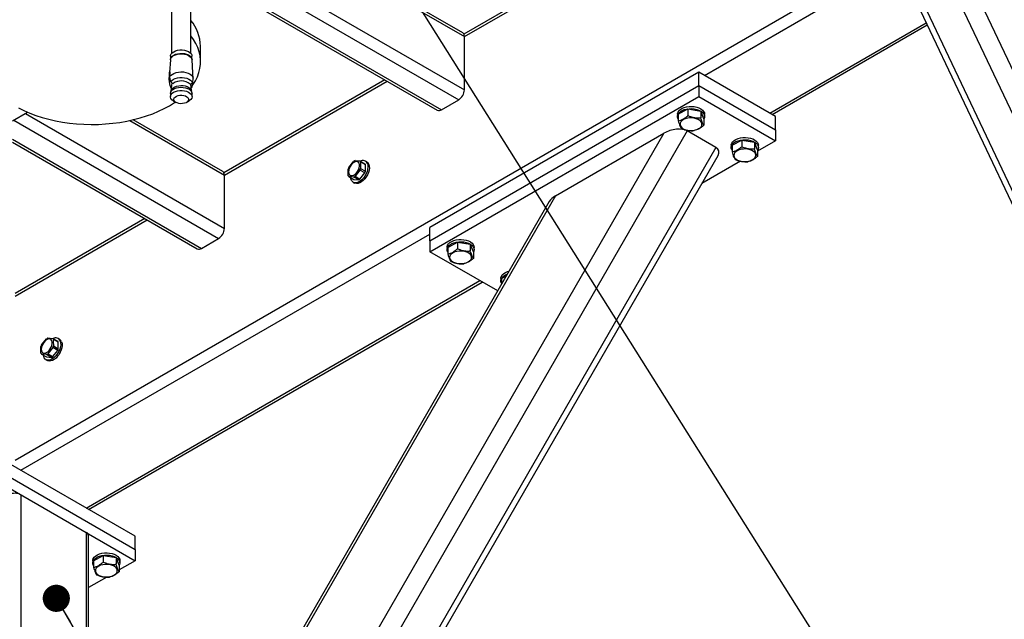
# Model space of a CAD drawing. Header units: millimetres. Extents: x 5 to 589, y 5 to 415.
# Tile 62 of 76: x 470 to 506, y 300 to 322. Entities that reach past the tile are written whole.
import ezdxf

# ---------------------------------------------------------------- set-up
doc = ezdxf.new("R2010")
doc.units = ezdxf.units.MM
doc.layers.add('NOTES', color=6, linetype='Continuous')
doc.layers.add('TRAIT-FORT', color=4, linetype='Continuous', lineweight=25)
doc.dimstyles.new('SLDDIMSTYLE2', dxfattribs={"dimtxt": 0.18, "dimasz": 1, "dimexe": 0, "dimexo": 0.0625, "dimgap": 0, "dimtad": 0, "dimtih": 1, "dimtoh": 1, "dimdec": 0, "dimrnd": 1e-09, "dimzin": 0, "dimdsep": 46, "dimtxsty": 'Standard', "dimblk1": 'DOT', "dimblk2": 'DOT', "dimsah": 1, "dimcen": 0.09, "dimadec": 0, "dimazin": 0, "dimtfac": 1, "dimtdec": 0, "dimtofl": 0, "dimtmove": 0, "dimatfit": 3, "dimldrblk": 'DOT', "dimfxl": 1, "dimfrac": 2, "dimtolj": 1, "dimtzin": 0, "dimarcsym": 0})

# ---------------------------------------------------------------- blocks, each defined once
blk = doc.blocks.new('_Dot')
at = {"color": 0, "linetype": 'ByBlock', "lineweight": -2}
blk.add_line((-0.5, 0), (-1, 0), dxfattribs=at)
at = {"color": 0, "linetype": 'ByBlock', "const_width": 0.5}
blk.add_lwpolyline([(-0.25, 0, 1), (0.25, 0, 1)], format="xyb", close=True, dxfattribs=at)

msp = doc.modelspace()

# ---------------------------------------------------------------- linework, layer by layer
at = {"layer": 'TRAIT-FORT', "color": 4, "linetype": 'Continuous', "lineweight": 25}
for p, q in [((495.73254, 340.60468), (513.12988, 303.90134)), ((496.52881, 340.55322), (513.48344, 304.78384)), ((494.67185, 339.99236), (512.0692, 303.28902)), ((494.56962, 339.71924), (511.78152, 303.4071)), ((476.21841, 326.92981), (486.083, 321.2351)), ((486.02089, 321.37249), (476.28463, 326.99312)), ((491.98808, 324.74549), (486.06398, 321.32558)), ((486.083, 321.2351), (492.07594, 324.69476)), ((469.53669, 305.64073), (501.87411, 324.30872)), ((494.92183, 319.80535), (502.05645, 323.92408)), ((478.65841, 323.56153), (486.083, 319.27541)), ((478.65841, 323.07163), (485.87085, 318.90797)), ((477.60353, 322.84443), (485.08449, 318.52576)), ((477.69139, 322.89512), (485.23447, 318.5406)), ((475.2932, 322.24906), (475.2932, 320.60828)), ((476.01327, 320.60828), (476.01327, 322.24906)), ((497.32603, 318.41744), (503.08956, 321.74466)), ((497.41389, 318.36675), (503.12725, 321.665)), ((486.083, 319.27541), (486.083, 321.2351)), ((476.36515, 320.31012), (476.36515, 320.8817)), ((475.25551, 320.37955), (475.22557, 319.91349)), ((475.2607, 320.518), (475.2607, 320.409)), ((476.04571, 320.40904), (476.04571, 320.51804)), ((476.08179, 319.8992), (476.0509, 320.37951)), ((475.21356, 319.65262), (475.22368, 319.83042)), ((475.2313, 319.83007), (475.22368, 319.83042)), ((475.23561, 319.91455), (475.22725, 319.74944)), ((476.09278, 319.7086), (476.0828, 319.87457)), ((494.70968, 319.92783), (484.81023, 314.21299)), ((494.70968, 319.4379), (494.70968, 319.92783)), ((497.53811, 318.29501), (494.70968, 319.92783)), ((475.21808, 319.57826), (475.21356, 319.65262)), ((475.24094, 319.42421), (475.21808, 319.57826)), ((475.26636, 319.57592), (475.21808, 319.57826)), ((475.22725, 319.74944), (475.23251, 319.68033)), ((475.23251, 319.68033), (475.26299, 319.57989)), ((475.30264, 319.53733), (475.2756, 319.23707)), ((475.33016, 319.51996), (475.3603, 319.5127)), ((475.97713, 319.48362), (476.00478, 319.48812)), ((476.03081, 319.23704), (476.00808, 319.49006)), ((476.07383, 319.53785), (476.04349, 319.38633)), ((476.07383, 319.53785), (476.0625, 319.53839)), ((476.06547, 319.54205), (476.08833, 319.63996)), ((476.08833, 319.63996), (476.09278, 319.7086)), ((483.14924, 319.64294), (477.22515, 316.22303)), ((477.24416, 316.13255), (483.23711, 319.59221)), ((475.25571, 319.14131), (475.25571, 319.02373)), ((475.2781, 319.24706), (475.25982, 319.17429)), ((475.26164, 319.37336), (475.28471, 319.33793)), ((476.04349, 319.38633), (476.02123, 319.34364)), ((476.04659, 319.17433), (476.02825, 319.24706)), ((476.05077, 319.02373), (476.05077, 319.14131)), ((484.81023, 313.72307), (494.70968, 319.4379)), ((494.70968, 319.4379), (494.70968, 319.02964)), ((494.70968, 319.4379), (497.53811, 317.80508)), ((475.3721, 318.86147), (475.46051, 318.81044)), ((475.84597, 318.81044), (475.93431, 318.86151)), ((484.81023, 313.31481), (494.70968, 319.02964)), ((485.23447, 318.5406), (485.87085, 318.90797)), ((494.70968, 319.02964), (497.53811, 317.39682)), ((469.43715, 318.13004), (469.99288, 318.45086)), ((469.91324, 318.40491), (477.24416, 314.17286)), ((493.9269, 318.37648), (493.9269, 318.29481)), ((493.95684, 318.37617), (494.31384, 318.57051)), ((493.95684, 318.37617), (493.95684, 318.13141)), ((494.31384, 318.57051), (494.31384, 318.32574)), ((494.31384, 318.57051), (494.78393, 318.48919)), ((494.78393, 318.48919), (494.78393, 318.24442)), ((494.89702, 318.21353), (494.78393, 318.48919)), ((494.92689, 318.29485), (494.92689, 318.37652)), ((469.48894, 318.15995), (477.03201, 313.80542)), ((473.75751, 318.14536), (477.24416, 316.13255)), ((477.18206, 316.26994), (473.88395, 318.1739)), ((494.89702, 318.21353), (494.89702, 317.96876)), ((497.53811, 317.80508), (497.53811, 318.29501)), ((493.43193, 317.67964), (470.84492, 278.55777)), ((494.28552, 317.7642), (471.19849, 277.77627)), ((489.43195, 315.37051), (493.43193, 317.67964)), ((495.34614, 317.15192), (494.28552, 317.7642)), ((497.53811, 317.80508), (497.53811, 317.39682)), ((469.43708, 317.45513), (476.39563, 313.43805)), ((469.43708, 317.35371), (476.24566, 313.42321)), ((495.93673, 317.23321), (496.29373, 317.42754)), ((496.29373, 317.42754), (496.29373, 317.18277)), ((496.29373, 317.42754), (496.76382, 317.34622)), ((496.76382, 317.34622), (496.76382, 317.10145)), ((496.87691, 317.07056), (496.76382, 317.34622)), ((497.53811, 317.39682), (496.87684, 317.01508)), ((495.34614, 317.15192), (472.2591, 277.16399)), ((495.90679, 317.23351), (495.90679, 317.15185)), ((495.93673, 317.23321), (495.93673, 316.98844)), ((496.87691, 317.07056), (496.87691, 316.82579)), ((496.90678, 317.15188), (496.90678, 317.23355)), ((472.54779, 277.24134), (495.42348, 316.86326)), ((481.82462, 316.41925), (482.00703, 316.64617)), ((482.05444, 316.67354), (482.23678, 316.65718)), ((482.23678, 316.65718), (482.41771, 316.55274)), ((482.44144, 316.51904), (482.26052, 316.62348)), ((482.48959, 316.62388), (482.43659, 316.65447)), ((496.24437, 316.64996), (494.82837, 315.83252)), ((482.23678, 316.31916), (482.05444, 316.09228)), ((482.23536, 315.98784), (482.41771, 316.21472)), ((482.41771, 316.21472), (482.23678, 316.31916)), ((482.26052, 316.38027), (482.44144, 316.27582)), ((482.44144, 316.27582), (482.44144, 316.51904)), ((477.24416, 314.17286), (477.24416, 316.13255)), ((482.00703, 316.06492), (481.82462, 316.08123)), ((481.82462, 316.08123), (482.00554, 315.97678)), ((481.98666, 315.87504), (482.03967, 315.84445)), ((482.00554, 315.97678), (482.18796, 315.96047)), ((482.18796, 315.96047), (482.00703, 316.06492)), ((482.05444, 316.09228), (482.23536, 315.98784)), ((489.43195, 315.37051), (470.84492, 283.17681)), ((489.20814, 315.1664), (470.9098, 283.47273)), ((469.53669, 311.68312), (474.39827, 314.48965)), ((474.31041, 314.54039), (469.53675, 311.78462)), ((484.81023, 313.72307), (484.81023, 314.21299)), ((469.74884, 305.27329), (484.81023, 313.96805)), ((476.39563, 313.43805), (477.03201, 313.80542)), ((484.81023, 313.72307), (484.81023, 313.31481)), ((485.47157, 313.47773), (485.82857, 313.67207)), ((485.82857, 313.67207), (485.82857, 313.4273)), ((485.82857, 313.67207), (486.29866, 313.59074)), ((487.30694, 311.87348), (484.81023, 313.31481)), ((485.44163, 313.47804), (485.44163, 313.39637)), ((485.47157, 313.47773), (485.47157, 313.23296)), ((486.29866, 313.59074), (486.29866, 313.34597)), ((486.41174, 313.31508), (486.29866, 313.59074)), ((486.41174, 313.31508), (486.41174, 313.07031)), ((486.44162, 313.39641), (486.44162, 313.47807)), ((472.15303, 303.88538), (486.64864, 312.25352)), ((472.2409, 303.83469), (486.73644, 312.20279)), ((487.42152, 312.33507), (487.42152, 312.2534)), ((487.45146, 312.33476), (487.62908, 312.43146)), ((487.45146, 312.33476), (487.45146, 312.12371)), ((470.51092, 309.88799), (470.69326, 310.11487)), ((470.74067, 310.14224), (470.92308, 310.12593)), ((470.92308, 310.12593), (471.10401, 310.02148)), ((471.12775, 309.98778), (470.94682, 310.09223)), ((471.1759, 310.09262), (471.12289, 310.12322)), ((470.92308, 309.78791), (470.74067, 309.56099)), ((470.9216, 309.45654), (471.10401, 309.68346)), ((471.10401, 309.68346), (470.92308, 309.78791)), ((470.94682, 309.84901), (471.12775, 309.74457)), ((471.12775, 309.74457), (471.12775, 309.98778)), ((470.69326, 309.53362), (470.51092, 309.54997)), ((470.51092, 309.54997), (470.69185, 309.44552)), ((470.67297, 309.34378), (470.72597, 309.31319)), ((470.69185, 309.44552), (470.87419, 309.42917)), ((470.87419, 309.42917), (470.69326, 309.53362)), ((470.74067, 309.56099), (470.9216, 309.45654)), ((473.9561, 302.84449), (467.94569, 306.31422)), ((467.94569, 305.8243), (473.9561, 302.35456)), ((467.94569, 305.41604), (473.9561, 301.9463)), ((469.74884, 304.3751), (472.15303, 302.98719)), ((469.74884, 304.3751), (469.74884, 287.88093)), ((472.15303, 302.98719), (472.15303, 287.14615)), ((472.2409, 287.09545), (472.2409, 302.86476)), ((473.9561, 302.35456), (473.9561, 302.84449)), ((472.4254, 301.94596), (472.78247, 302.14033)), ((472.78247, 302.14033), (472.78247, 301.89556)), ((472.78247, 302.14033), (473.25255, 302.05901)), ((473.25255, 302.05901), (473.25255, 301.81424)), ((473.36558, 301.78331), (473.25255, 302.05901)), ((473.9561, 302.35456), (473.9561, 301.9463)), ((472.39552, 301.9463), (472.39552, 301.86463)), ((472.4254, 301.94596), (472.4254, 301.70119)), ((473.9561, 301.9463), (473.36558, 301.60539)), ((473.36558, 301.78331), (473.36558, 301.53854)), ((473.39545, 301.86463), (473.39545, 301.9463)), ((472.91113, 301.34305), (472.2409, 300.95613))]:
    msp.add_line(p, q, dxfattribs=at)
at = {"layer": 'TRAIT-FORT', "color": 4, "linetype": 'Continuous', "lineweight": 25, "flags": 128}
for points in [[(476.05879, 319.42382), (476.08685, 319.46384), (476.17647, 319.60924), (476.24903, 319.75771), (476.30426, 319.90872), (476.34195, 320.06152), (476.36178, 320.21537), (476.36387, 320.36972), (476.34802, 320.52377), (476.31437, 320.67688), (476.26312, 320.82831), (476.19447, 320.97749), (476.10869, 321.12363), (476.01321, 321.25723)], [(486.083, 321.2351), (486.07895, 321.28056), (486.06688, 321.31956), (486.04726, 321.35057), (486.02089, 321.37247), (486.02089, 321.37249)], [(475.25551, 320.37955), (475.25888, 320.40213), (475.27965, 320.45032), (475.31789, 320.49482), (475.3719, 320.53355), (475.439, 320.56466), (475.51608, 320.58673), (475.59963, 320.59868), (475.68568, 320.6)], [(475.2607, 320.518), (475.26434, 320.54868), (475.28477, 320.59621), (475.32261, 320.64009), (475.37581, 320.67828), (475.4419, 320.70895), (475.51803, 320.73071), (475.60037, 320.74251), (475.6852, 320.74383)], [(475.2607, 320.39142), (475.26434, 320.4221), (475.28477, 320.46963), (475.32261, 320.51351), (475.37581, 320.5517), (475.4419, 320.58237), (475.51803, 320.60413), (475.60037, 320.61593), (475.6852, 320.61725)], [(475.6852, 320.74383), (475.76855, 320.73457), (475.84644, 320.71522), (475.91543, 320.68661), (475.97207, 320.65017), (476.01381, 320.60746), (476.0387, 320.56063), (476.04571, 320.51804)], [(475.6852, 320.61725), (475.76855, 320.60799), (475.84644, 320.58864), (475.91543, 320.56003), (475.97207, 320.52359), (476.01381, 320.48088), (476.0387, 320.43405), (476.04571, 320.39146)], [(475.68568, 320.6), (475.77017, 320.59062), (475.84921, 320.571), (475.91907, 320.54196), (475.97652, 320.50498), (476.01887, 320.46176), (476.04409, 320.41427), (476.0509, 320.37951)], [(475.22725, 319.74944), (475.26198, 319.7997), (475.31418, 319.84462), (475.38161, 319.88215), (475.46118, 319.91065), (475.54946, 319.92883), (475.64231, 319.93587), (475.73571, 319.93147), (475.8254, 319.91582), (475.90733, 319.88962), (475.97794, 319.854), (476.03391, 319.81064), (476.07275, 319.76143), (476.09278, 319.7086)], [(475.26299, 319.57989), (475.30595, 319.62431), (475.36388, 319.66258), (475.43421, 319.69321), (475.51399, 319.71474), (475.59976, 319.72634), (475.68777, 319.72747), (475.77435, 319.71813), (475.85575, 319.69862), (475.92837, 319.66986), (475.9892, 319.63311), (476.03553, 319.58986), (476.06547, 319.54205)], [(475.25571, 319.14131), (475.25585, 319.14762), (475.26744, 319.19675), (475.29718, 319.24335), (475.34344, 319.28516), (475.40427, 319.32019), (475.47669, 319.3469), (475.55735, 319.36403), (475.64258, 319.37073), (475.72823, 319.36668), (475.81043, 319.35208), (475.88522, 319.32767), (475.94914, 319.2945), (475.99932, 319.25417), (476.03324, 319.20858), (476.04942, 319.15984), (476.05077, 319.14131)], [(475.3721, 318.86147), (475.3572, 318.87054), (475.3071, 318.91083), (475.27318, 318.95642), (475.25699, 319.00516), (475.25935, 319.05479), (475.28012, 319.10291), (475.31829, 319.14737), (475.37224, 319.18606), (475.43927, 319.21713), (475.51628, 319.23916), (475.5997, 319.25112), (475.68561, 319.25244)], [(475.2781, 319.24706), (475.28538, 319.26847), (475.3137, 319.31285), (475.35787, 319.35275), (475.41587, 319.38615), (475.48492, 319.41161), (475.56186, 319.42792), (475.64306, 319.43431), (475.72472, 319.43045), (475.80308, 319.4166), (475.87436, 319.39328), (475.93545, 319.36167), (475.9832, 319.3232), (476.01557, 319.27976), (476.02825, 319.24706)], [(475.68561, 319.25244), (475.76997, 319.24306), (475.84894, 319.22348), (475.91873, 319.19447), (475.97612, 319.15753), (476.0184, 319.11436), (476.04355, 319.0669), (476.05057, 319.01746), (476.0389, 318.96829), (476.0093, 318.92169), (475.96297, 318.87992), (475.93431, 318.86151)], [(469.65955, 318.6093), (469.8624, 318.50878), (470.07637, 318.41633), (470.30059, 318.33228), (470.53398, 318.2571), (470.77567, 318.19108), (471.02437, 318.13455), (471.27914, 318.08768), (471.53863, 318.05078), (471.80189, 318.02392), (472.06772, 318.00733), (472.33476, 318.00103), (472.60194, 318.005), (472.86818, 318.01925), (473.13212, 318.04377), (473.39255, 318.07842), (473.64853, 318.12303), (473.89872, 318.17738), (474.14202, 318.2413), (474.37737, 318.31441), (474.60382, 318.39647), (474.82022, 318.48706), (475.02562, 318.58578), (475.2193, 318.69222), (475.40002, 318.80589), (475.43145, 318.82722)], [(475.63099, 318.76489), (475.56153, 318.77353), (475.49821, 318.79226), (475.44547, 318.81982), (475.4069, 318.85439), (475.38512, 318.89343), (475.38161, 318.93447), (475.39665, 318.9746), (475.42909, 319.01116), (475.47683, 319.0416), (475.53664, 319.06383), (475.60435, 319.07644), (475.67543, 319.07847), (475.74495, 319.06978), (475.8082, 319.05102), (475.86094, 319.02346), (475.89951, 318.98897), (475.92129, 318.94984), (475.9248, 318.90881), (475.90983, 318.86871), (475.87733, 318.8322), (475.82958, 318.80176), (475.76977, 318.77945), (475.70206, 318.76691), (475.63099, 318.76489)], [(493.9269, 318.37648), (493.92933, 318.4049), (493.9476, 318.45874), (493.98321, 318.50958), (494.03486, 318.55567), (494.10075, 318.59526), (494.1783, 318.62695), (494.26488, 318.64961), (494.35734, 318.66234), (494.45235, 318.66479), (494.54629, 318.65681), (494.63604, 318.63871)], [(493.95677, 318.19652), (493.94666, 318.21442), (493.92906, 318.26834), (493.92933, 318.32323), (493.9476, 318.37707), (493.98321, 318.42791), (494.03486, 318.474), (494.10075, 318.5136), (494.1783, 318.54528), (494.26488, 318.56794), (494.35734, 318.58067), (494.45235, 318.58312), (494.54629, 318.57514), (494.63604, 318.55704)], [(494.63604, 318.63871), (494.71825, 318.61111), (494.78986, 318.57506), (494.8484, 318.53177), (494.89169, 318.48295), (494.91813, 318.43024), (494.92689, 318.37652)], [(494.63604, 318.55704), (494.71825, 318.52944), (494.78986, 318.49339), (494.8484, 318.4501), (494.89169, 318.40128), (494.91813, 318.34857), (494.92689, 318.29392), (494.91752, 318.2393), (494.89695, 318.19652)], [(494.54285, 318.23232), (494.4599, 318.24135), (494.37548, 318.24026), (494.29327, 318.22901), (494.217, 318.20819), (494.14991, 318.17864), (494.09488, 318.14166), (494.05435, 318.09895), (494.03014, 318.05227), (494.02326, 318.00369), (494.03399, 317.95538), (494.0619, 317.90937), (494.1058, 317.86775), (494.16373, 317.83228), (494.23312, 317.80461), (494.31101, 317.7858), (494.39395, 317.77677), (494.47831, 317.7779), (494.56045, 317.78911), (494.63672, 317.80994), (494.70388, 317.83945), (494.75891, 317.87643), (494.79937, 317.91918), (494.82365, 317.96589), (494.83053, 318.0144), (494.81974, 318.06275), (494.79189, 318.10872), (494.74799, 318.15034), (494.69006, 318.1858), (494.62067, 318.21356), (494.54285, 318.23232)], [(495.90679, 317.23351), (495.90922, 317.26193), (495.92749, 317.31577), (495.9631, 317.36661), (496.01475, 317.41271), (496.08064, 317.4523), (496.15819, 317.48399), (496.24477, 317.50664), (496.33723, 317.51937), (496.43224, 317.52182), (496.52625, 317.51381), (496.616, 317.4957)], [(495.93666, 317.05355), (495.92655, 317.07146), (495.90895, 317.12537), (495.90922, 317.18026), (495.92749, 317.2341), (495.9631, 317.28495), (496.01475, 317.33104), (496.08064, 317.37063), (496.15819, 317.40232), (496.24477, 317.42497), (496.33723, 317.4377), (496.43224, 317.44016), (496.52625, 317.43214), (496.616, 317.41404)], [(496.616, 317.4957), (496.69814, 317.46814), (496.76982, 317.43205), (496.82829, 317.3888), (496.87158, 317.33999), (496.89808, 317.28724), (496.90678, 317.23355)], [(496.616, 317.41404), (496.69814, 317.38647), (496.76982, 317.35039), (496.82829, 317.30714), (496.87158, 317.25832), (496.89808, 317.20557), (496.90678, 317.15095), (496.89741, 317.09633), (496.87684, 317.05355)], [(496.52274, 317.08936), (496.4398, 317.09839), (496.35537, 317.0973), (496.27323, 317.08601), (496.19689, 317.06522), (496.1298, 317.03567), (496.07477, 316.99869), (496.03424, 316.95598), (496.01003, 316.90931), (496.00315, 316.86072), (496.01388, 316.81241), (496.04179, 316.7664), (496.08569, 316.72478), (496.14362, 316.68932), (496.21301, 316.66164), (496.2909, 316.64284), (496.37384, 316.63381), (496.4582, 316.63493), (496.54034, 316.64615), (496.61661, 316.66697), (496.68377, 316.69648), (496.7388, 316.73346), (496.77926, 316.77621), (496.80361, 316.82289), (496.81042, 316.87143), (496.79963, 316.91978), (496.77178, 316.96576), (496.72788, 317.00737), (496.66995, 317.04284), (496.60056, 317.07059), (496.52274, 317.08936)], [(481.81491, 316.26027), (481.82125, 316.20586), (481.83992, 316.16221), (481.86973, 316.13207), (481.90878, 316.11729), (481.95463, 316.11884), (482.00447, 316.13663), (482.05504, 316.16951), (482.10326, 316.21543), (482.14608, 316.27153), (482.18074, 316.33422), (482.20515, 316.39961), (482.21776, 316.46358), (482.21776, 316.52212), (482.20515, 316.57153), (482.18074, 316.60873), (482.14608, 316.6314), (482.10326, 316.63806), (482.05504, 316.62831), (482.00447, 316.60279), (481.95463, 316.56304), (481.90878, 316.51165), (481.86973, 316.45179), (481.83992, 316.38722), (481.82125, 316.32202), (481.81491, 316.26027)], [(482.5111, 316.56174), (482.52661, 316.49853), (482.52924, 316.42576), (482.51886, 316.34639), (482.49586, 316.26367), (482.46127, 316.18101), (482.41643, 316.10176), (482.36322, 316.02919), (482.30381, 315.96628), (482.24062, 315.91557), (482.17622, 315.87915), (482.11331, 315.85854), (482.05437, 315.85454), (482.0019, 315.86735), (481.958, 315.8964), (481.92456, 315.9406), (481.90277, 315.99799), (481.89549, 316.04026)], [(477.24416, 316.13255), (477.24012, 316.17801), (477.22805, 316.217), (477.20842, 316.24802), (477.18206, 316.26992), (477.18206, 316.26994)], [(482.56411, 316.53114), (482.57962, 316.46793), (482.58225, 316.39516), (482.57186, 316.31579), (482.54887, 316.23307), (482.51427, 316.15042), (482.46943, 316.07117), (482.41622, 315.9986), (482.35681, 315.93568), (482.29363, 315.88497), (482.22923, 315.84855), (482.16631, 315.82794), (482.10737, 315.82394), (482.05491, 315.83675), (482.03967, 315.84445)], [(485.44163, 313.47804), (485.44405, 313.50645), (485.46233, 313.56029), (485.49793, 313.61114), (485.54959, 313.65723), (485.61541, 313.69678), (485.69302, 313.72851), (485.77961, 313.75116), (485.87206, 313.76389), (485.96701, 313.76631), (486.06102, 313.75837), (486.15077, 313.74026)], [(485.4715, 313.29807), (485.46138, 313.31598), (485.44372, 313.36986), (485.44405, 313.42479), (485.46233, 313.47863), (485.49793, 313.52947), (485.54959, 313.57556), (485.61541, 313.61511), (485.69302, 313.64684), (485.77961, 313.6695), (485.87206, 313.68223), (485.96701, 313.68464), (486.06102, 313.6767), (486.15077, 313.6586)], [(486.15077, 313.74026), (486.23297, 313.71266), (486.30459, 313.67661), (486.36312, 313.63333), (486.40635, 313.58447), (486.43285, 313.5318), (486.44162, 313.47807)], [(486.15077, 313.6586), (486.23297, 313.631), (486.30459, 313.59495), (486.36312, 313.55166), (486.40635, 313.5028), (486.43285, 313.45013), (486.44162, 313.39547), (486.43225, 313.34086), (486.41168, 313.29807)], [(486.05758, 313.33388), (485.97463, 313.34291), (485.8902, 313.34182), (485.808, 313.33057), (485.73173, 313.30974), (485.66463, 313.2802), (485.60961, 313.24321), (485.56908, 313.20051), (485.54487, 313.15383), (485.53799, 313.10525), (485.54871, 313.05694), (485.57663, 313.01092), (485.62053, 312.96931), (485.67846, 312.93384), (485.74778, 312.90612), (485.82574, 312.88736), (485.90868, 312.87833), (485.99304, 312.87946), (486.07518, 312.89067), (486.15145, 312.9115), (486.21861, 312.941), (486.27364, 312.97799), (486.3141, 313.02073), (486.33831, 313.06741), (486.34525, 313.11595), (486.33446, 313.1643), (486.30661, 313.21028), (486.26271, 313.25189), (486.20479, 313.28736), (486.1354, 313.31512), (486.05758, 313.33388)], [(487.42152, 312.33507), (487.42394, 312.36349), (487.44222, 312.41733), (487.47782, 312.46817), (487.52948, 312.51426), (487.5953, 312.55381), (487.67291, 312.58554), (487.72693, 312.601)], [(487.45139, 312.15511), (487.44127, 312.17301), (487.42361, 312.22689), (487.42394, 312.28182), (487.44222, 312.33566), (487.47782, 312.3865), (487.52948, 312.43259), (487.5953, 312.47215), (487.67042, 312.50306)], [(470.50121, 309.72901), (470.50755, 309.6746), (470.52623, 309.63095), (470.55603, 309.60081), (470.59508, 309.58603), (470.64093, 309.58759), (470.69077, 309.60538), (470.74134, 309.63825), (470.78956, 309.68417), (470.83238, 309.74027), (470.86704, 309.80296), (470.89145, 309.86835), (470.90406, 309.93232), (470.90406, 309.99086), (470.89145, 310.04027), (470.86704, 310.07747), (470.83238, 310.10014), (470.78956, 310.1068), (470.74134, 310.09705), (470.69077, 310.07153), (470.64093, 310.03178), (470.59508, 309.98039), (470.55603, 309.92053), (470.52623, 309.85596), (470.50755, 309.79077), (470.50121, 309.72901)], [(471.19741, 310.03048), (471.21292, 309.96727), (471.21555, 309.8945), (471.20516, 309.81513), (471.18217, 309.73241), (471.14757, 309.64976), (471.10273, 309.57051), (471.04952, 309.49793), (470.99011, 309.43502), (470.92686, 309.38427), (470.86252, 309.34789), (470.79961, 309.32728), (470.74067, 309.32328), (470.68821, 309.33609), (470.64431, 309.36514), (470.61086, 309.40934), (470.58908, 309.46673), (470.58179, 309.509)], [(471.25041, 309.99989), (471.26592, 309.93667), (471.26855, 309.8639), (471.25817, 309.78453), (471.23517, 309.70181), (471.20058, 309.61916), (471.15573, 309.53991), (471.10253, 309.46734), (471.04312, 309.40442), (470.97986, 309.35368), (470.91553, 309.3173), (470.85261, 309.29669), (470.79367, 309.29268), (470.74121, 309.3055), (470.72597, 309.31319)], [(472.39552, 301.9463), (472.39788, 301.97468), (472.41616, 302.02852), (472.45183, 302.0794), (472.50342, 302.12545), (472.5693, 302.16504), (472.64685, 302.19673), (472.73351, 302.21935), (472.82596, 302.23216), (472.92091, 302.23457), (473.01498, 302.22659), (473.10467, 302.20845)], [(472.4254, 301.76634), (472.41535, 301.7842), (472.39761, 301.83812), (472.39788, 301.89301), (472.41616, 301.94685), (472.45183, 301.99773), (472.50342, 302.04378), (472.5693, 302.08338), (472.64685, 302.11506), (472.73351, 302.13768), (472.82596, 302.15049), (472.92091, 302.1529), (473.01498, 302.14492), (473.10467, 302.12678)], [(473.10467, 302.20845), (473.18681, 302.18089), (473.25849, 302.1448), (473.31702, 302.10159), (473.36025, 302.05273), (473.38675, 301.99998), (473.39545, 301.9463)], [(473.10467, 302.12678), (473.18681, 302.09922), (473.25849, 302.06313), (473.31702, 302.01992), (473.36025, 301.97106), (473.38675, 301.91832), (473.39545, 301.8637), (473.38614, 301.80912), (473.36564, 301.7663)], [(473.01141, 301.8021), (472.92846, 301.81114), (472.8441, 301.81001), (472.76197, 301.79879), (472.6857, 301.77797), (472.61846, 301.74842), (472.5635, 301.71148), (472.52298, 301.66869), (472.4987, 301.62206), (472.49182, 301.57347), (472.50254, 301.52516), (472.53053, 301.47918), (472.57436, 301.43753), (472.63229, 301.40207), (472.70175, 301.37435), (472.77957, 301.35558), (472.86251, 301.34655), (472.94694, 301.34764), (473.02901, 301.35889), (473.10541, 301.37972), (473.17251, 301.40927), (473.22747, 301.44621), (473.26806, 301.48896), (473.29227, 301.53563), (473.29915, 301.58422), (473.28843, 301.63253), (473.26044, 301.6785), (473.21661, 301.72016), (473.15869, 301.75562), (473.08929, 301.7833), (473.01141, 301.8021)]]:
    msp.add_lwpolyline(points, dxfattribs=at)
at = {"layer": 'TRAIT-FORT', "color": 4, "linetype": 'Continuous', "lineweight": 25}
for centre, radius, start, end in [((474.814, 320.84425), 1.5516, 1.383163, 39.38654), ((475.64972, 319.09517), 0.50803, 49.873344, 124.728252), ((485.62253, 319.29631), 0.46094, 302.596563, 357.400808), ((485.1466, 318.66337), 0.15098, 245.709724, 305.592196), ((482.19749, 316.37099), 0.33466, 115.306189, 124.688434), ((482.13502, 316.5603), 0.1405, 26.723325, 43.594015), ((482.34109, 316.49262), 0.18353, 22.125202, 120.487809), ((482.31595, 316.45585), 0.1405, 26.723325, 43.594015), ((482.40266, 316.47771), 0.17006, 18.311091, 59.25655), ((482.34515, 316.18188), 0.5721, 155.486894, 162.055863), ((481.72541, 316.55297), 0.56228, 335.429478, 342.11328), ((481.90634, 316.44852), 0.56228, 335.429478, 342.11328), ((481.92838, 316.17952), 0.14293, 206.867573, 223.449767), ((481.864, 316.36742), 0.33461, 295.30556, 304.689064), ((482.04493, 316.26297), 0.33461, 295.30556, 304.689064), ((476.78369, 314.19376), 0.46094, 302.596563, 357.400808), ((476.30776, 313.56082), 0.15098, 245.709724, 305.592196), ((470.8837, 309.83974), 0.33461, 115.30556, 124.689064), ((470.81932, 310.02763), 0.14293, 26.867573, 43.449767), ((471.02739, 309.96136), 0.18353, 22.125202, 120.487809), ((471.00025, 309.92318), 0.14293, 26.867573, 43.449767), ((471.08896, 309.94646), 0.17006, 18.311091, 59.25655), ((471.02229, 309.65418), 0.56228, 155.429478, 162.11328), ((470.40254, 310.02527), 0.5721, 335.486894, 342.055863), ((470.58347, 309.92082), 0.5721, 335.486894, 342.055863), ((470.61268, 309.64685), 0.1405, 206.723325, 223.594015), ((470.55021, 309.83616), 0.33466, 295.306189, 304.688434), ((470.73114, 309.73171), 0.33466, 295.306189, 304.688434), ((469.53668, 303.96562), 0.46118, 62.611049, 117.378436), ((472.09076, 302.84976), 0.15088, 5.705264, 65.627307)]:
    msp.add_arc(centre, radius, start, end, dxfattribs=at)
for centre, start_param, end_param in [((493.78547, 317.47556), 0.47769661, 2.04849294), ((494.84614, 316.86325), 5.80560361, 6.76088192), ((489.78547, 315.16641), 2.04849294, 2.66401096)]:
    msp.add_ellipse(centre, major_axis=(0.60657, 0.1625), ratio=0.51758952, start_param=start_param, end_param=end_param, dxfattribs=at)
for points, knots in [([(475.22368, 319.83042), (475.22393, 319.83786), (475.22443, 319.85274), (475.2247, 319.8779), (475.2249, 319.90165), (475.22568, 319.91792), (475.22728, 319.9305), (475.22911, 319.93924), (475.23237, 319.94189), (475.23491, 319.93621), (475.2358, 319.92553), (475.23566, 319.91701), (475.23561, 319.91455)], [0, 0, 0, 0, 0.11237807, 0.22485866, 0.33817791, 0.45192689, 0.50006054, 0.61314972, 0.72636532, 0.84013613, 0.95372702, 1, 1, 1, 1]), ([(476.0828, 319.87457), (476.08246, 319.88015), (476.08179, 319.89131), (476.08194, 319.89911), (476.08174, 319.89915), (476.08172, 319.89916)], [0, 0, 0, 0, 0.46688161, 0.93408201, 1, 1, 1, 1]), ([(475.26299, 319.57989), (475.27232, 319.5664), (475.28805, 319.54365), (475.31798, 319.52682), (475.33016, 319.51996)], [0, 0, 0, 0, 0.5929852, 1, 1, 1, 1]), ([(476.06547, 319.54205), (476.0575, 319.52938), (476.04407, 319.50801), (476.01614, 319.49387), (476.00478, 319.48812)], [0, 0, 0, 0, 0.59308546, 1, 1, 1, 1]), ([(475.24094, 319.42421), (475.24848, 319.40091), (475.25843, 319.37013), (475.27967, 319.34553), (475.28484, 319.33955)], [0, 0, 0, 0, 0.7566925, 1, 1, 1, 1]), ([(493.95684, 318.13141), (493.9878, 318.13933), (494.0504, 318.15536), (494.14331, 318.19922), (494.232, 318.25723), (494.2864, 318.30277), (494.31384, 318.32574)], [0, 0, 0, 0, 0.264602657, 0.534878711, 0.76542388, 1, 1, 1, 1]), ([(493.95684, 318.13141), (493.96666, 318.09852), (493.9865, 318.03206), (494.0158, 317.95376), (494.04395, 317.89498), (494.06117, 317.86888), (494.06986, 317.85571)], [0, 0, 0, 0, 0.26462766, 0.53495689, 0.76520199, 1, 1, 1, 1]), ([(494.31384, 318.32574), (494.37366, 318.30301), (494.47259, 318.26541), (494.61607, 318.24246), (494.7126, 318.24002), (494.7681, 318.24344), (494.78393, 318.24442)], [0, 0, 0, 0, 0.385565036, 0.637653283, 0.896646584, 1, 1, 1, 1]), ([(494.89702, 317.96876), (494.88721, 317.98374), (494.86739, 318.01402), (494.83794, 318.07907), (494.80989, 318.15727), (494.79263, 318.2152), (494.78393, 318.24442)], [0, 0, 0, 0, 0.26465276, 0.53490721, 0.7654365, 1, 1, 1, 1]), ([(494.06986, 317.85571), (494.12968, 317.83298), (494.22861, 317.79538), (494.37206, 317.77241), (494.46861, 317.77006), (494.5241, 317.77342), (494.53995, 317.77438)], [0, 0, 0, 0, 0.38556626, 0.6376553, 0.89648311, 1, 1, 1, 1]), ([(494.89702, 317.96876), (494.86602, 317.94295), (494.80333, 317.89076), (494.71055, 317.83359), (494.62181, 317.795), (494.56741, 317.7813), (494.53995, 317.77438)], [0, 0, 0, 0, 0.2645587, 0.53496967, 0.76528122, 1, 1, 1, 1]), ([(495.93673, 316.98844), (495.96769, 316.99637), (496.03029, 317.01239), (496.1232, 317.05625), (496.21189, 317.11427), (496.26629, 317.15981), (496.29373, 317.18277)], [0, 0, 0, 0, 0.264602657, 0.534878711, 0.76542388, 1, 1, 1, 1]), ([(495.93673, 316.98844), (495.94655, 316.95556), (495.9664, 316.88909), (495.99567, 316.81078), (496.02392, 316.75199), (496.04109, 316.7259), (496.04975, 316.71274)], [0, 0, 0, 0, 0.26462673, 0.53495501, 0.76536157, 1, 1, 1, 1]), ([(496.29373, 317.18277), (496.35355, 317.16004), (496.45248, 317.12244), (496.59596, 317.0995), (496.69249, 317.09705), (496.74799, 317.10048), (496.76382, 317.10145)], [0, 0, 0, 0, 0.385565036, 0.637653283, 0.896646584, 1, 1, 1, 1]), ([(496.87691, 316.82579), (496.8671, 316.84077), (496.84728, 316.87105), (496.81783, 316.9361), (496.78978, 317.01431), (496.77252, 317.07224), (496.76382, 317.10145)], [0, 0, 0, 0, 0.26465276, 0.53490721, 0.7654365, 1, 1, 1, 1]), ([(482.26052, 316.62348), (482.26029, 316.62114), (482.25286, 316.54479), (482.25675, 316.46125), (482.26052, 316.38027)], [0, 0, 0, 0, 0.030738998, 1, 1, 1, 1]), ([(496.04975, 316.71274), (496.10957, 316.69001), (496.2085, 316.65241), (496.35198, 316.62946), (496.44851, 316.62702), (496.50401, 316.63044), (496.51984, 316.63142)], [0, 0, 0, 0, 0.385565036, 0.637653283, 0.896646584, 1, 1, 1, 1]), ([(496.87691, 316.82579), (496.84591, 316.79998), (496.78322, 316.74779), (496.69044, 316.69063), (496.6017, 316.65203), (496.5473, 316.63833), (496.51984, 316.63142)], [0, 0, 0, 0, 0.2645587, 0.53496967, 0.76528122, 1, 1, 1, 1]), ([(481.80088, 316.11493), (481.79711, 316.1959), (481.79322, 316.27945), (481.80065, 316.35579), (481.80088, 316.35814)], [0, 0, 0, 0, 0.969261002, 1, 1, 1, 1]), ([(485.47157, 313.23296), (485.50253, 313.24089), (485.56512, 313.25692), (485.65804, 313.30078), (485.74673, 313.35879), (485.80113, 313.40433), (485.82857, 313.4273)], [0, 0, 0, 0, 0.264602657, 0.534878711, 0.76542388, 1, 1, 1, 1]), ([(485.82857, 313.4273), (485.88839, 313.40456), (485.98731, 313.36696), (486.1308, 313.34402), (486.22732, 313.34158), (486.28283, 313.345), (486.29866, 313.34597)], [0, 0, 0, 0, 0.385565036, 0.637653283, 0.896646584, 1, 1, 1, 1]), ([(486.41174, 313.07031), (486.4019, 313.08528), (486.382, 313.11554), (486.3527, 313.18062), (486.32461, 313.25883), (486.30736, 313.31676), (486.29866, 313.34597)], [0, 0, 0, 0, 0.26455402, 0.53490827, 0.76543704, 1, 1, 1, 1]), ([(485.47157, 313.23296), (485.48138, 313.20008), (485.50123, 313.13361), (485.53052, 313.05532), (485.55867, 312.99654), (485.57589, 312.97044), (485.58459, 312.95726)], [0, 0, 0, 0, 0.26462766, 0.53495689, 0.76520199, 1, 1, 1, 1]), ([(485.58459, 312.95726), (485.6444, 312.93453), (485.74333, 312.89693), (485.88679, 312.87399), (485.98327, 312.87155), (486.0388, 312.87496), (486.05468, 312.87594)], [0, 0, 0, 0, 0.38556697, 0.63765648, 0.89639516, 1, 1, 1, 1]), ([(486.41174, 313.07031), (486.38072, 313.04449), (486.31804, 312.99231), (486.22523, 312.93513), (486.13651, 312.89652), (486.08211, 312.88284), (486.05468, 312.87594)], [0, 0, 0, 0, 0.26474557, 0.53496553, 0.76546767, 1, 1, 1, 1]), ([(470.94682, 310.09223), (470.94659, 310.08988), (470.93916, 310.01353), (470.94305, 309.92999), (470.94682, 309.84901)], [0, 0, 0, 0, 0.030738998, 1, 1, 1, 1]), ([(470.48718, 309.58367), (470.48341, 309.66464), (470.47953, 309.74819), (470.48695, 309.82454), (470.48718, 309.82688)], [0, 0, 0, 0, 0.969261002, 1, 1, 1, 1]), ([(472.4254, 301.70119), (472.4564, 301.70909), (472.51908, 301.72508), (472.61187, 301.76903), (472.70061, 301.82705), (472.75501, 301.87258), (472.78247, 301.89556)], [0, 0, 0, 0, 0.2645587, 0.53496967, 0.76528122, 1, 1, 1, 1]), ([(472.4254, 301.70119), (472.4352, 301.6683), (472.45502, 301.60184), (472.48447, 301.52356), (472.51255, 301.46474), (472.52975, 301.43865), (472.53842, 301.42549)], [0, 0, 0, 0, 0.26462682, 0.53485479, 0.76536149, 1, 1, 1, 1]), ([(472.78247, 301.89556), (472.84226, 301.87281), (472.94115, 301.83517), (473.08463, 301.81226), (473.18115, 301.80977), (473.2367, 301.81325), (473.25255, 301.81424)], [0, 0, 0, 0, 0.38547627, 0.63756487, 0.89655853, 1, 1, 1, 1]), ([(473.36558, 301.53854), (473.35577, 301.55352), (473.33595, 301.5838), (473.30651, 301.64885), (473.27842, 301.72707), (473.26123, 301.78501), (473.25255, 301.81424)], [0, 0, 0, 0, 0.26462682, 0.53485479, 0.76536149, 1, 1, 1, 1]), ([(472.53842, 301.42549), (472.59824, 301.40275), (472.69716, 301.36515), (472.84065, 301.34221), (472.93717, 301.33977), (472.99268, 301.34319), (473.00851, 301.34416)], [0, 0, 0, 0, 0.385565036, 0.637653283, 0.896646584, 1, 1, 1, 1]), ([(473.36558, 301.53854), (473.33461, 301.51271), (473.272, 301.46048), (473.17909, 301.40339), (473.09037, 301.36477), (473.03597, 301.35108), (473.00851, 301.34416)], [0, 0, 0, 0, 0.26455318, 0.53496974, 0.76528125, 1, 1, 1, 1])]:
    msp.add_open_spline(points, degree=3, knots=knots, dxfattribs=at)

# ---------------------------------------------------------------- leaders
at = {"layer": 'NOTES', "color": 211}
for points in [[(473.22714, 340.09574), (504.02516, 291.19497)], [(428.23243, 318.6284), (479.1195, 275.84906)], [(516.03239, 316.88252), (504.02516, 291.19497)], [(471.053, 300.56188), (483.14465, 279.87421)]]:
    msp.add_leader(points, dimstyle='SLDDIMSTYLE2', dxfattribs=at)

doc.saveas('drawing.dxf')
